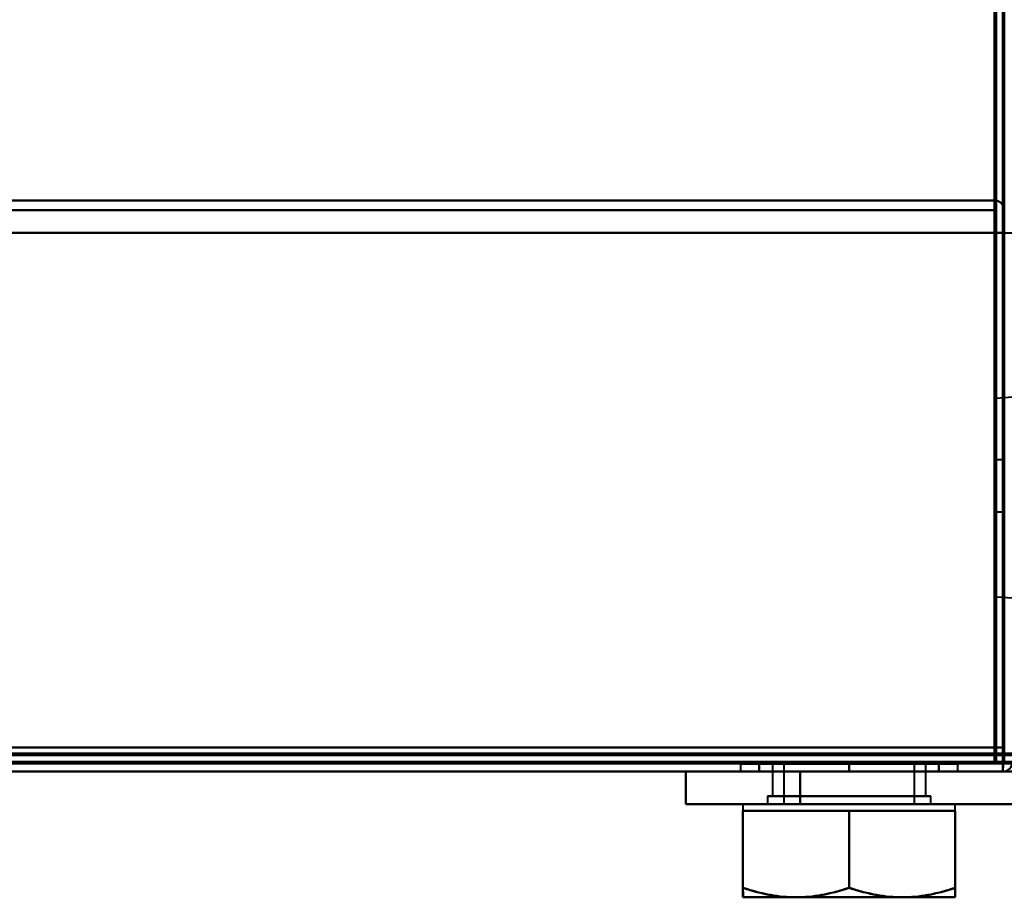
# Model space of a CAD drawing. Header units: millimetres. Extents: x -1352 to 2139, y -120 to 936.
# Tile 39 of 68: x 439 to 499, y 121 to 174. Entities that reach past the tile are written whole.
import ezdxf

# ---------------------------------------------------------------- set-up
doc = ezdxf.new("R2010")
doc.units = ezdxf.units.MM
doc.layers.add('G-IMPT', color=8, linetype='Continuous', lineweight=40)

# ---------------------------------------------------------------- blocks, each defined once
blk = doc.blocks.new('NEXA 400 CALQUES_dwg-748074-Avant')
at = {"layer": 'G-IMPT'}
for p, q in [((498.9, 163.352), (-498.9, 163.352)), ((498.9, 163.352), (498.9, 162.752)), ((498.9, 163.352), (498.9, 162.752)), ((498.9, 162.752), (498.9, 163.352)), ((498.9, 162.752), (498.9, 163.352)), ((499.5, 137.297), (499.5, 153.047)), ((499.5, 137.297), (499.5, 153.047)), ((499.5, 153.047), (499.5, 137.297)), ((499.5, 153.047), (499.5, 137.297)), ((499.5, 145.152), (499.5, 152.267)), ((499.5, 152.267), (499.5, 145.152)), ((500, 151.3), (499, 151.23)), ((499, 151.23), (499, 145.152)), ((499, 145.152), (499, 151.23)), ((499.5, 143.772), (499.5, 147.972)), ((499.5, 143.772), (499.5, 147.972)), ((499.5, 143.772), (499.5, 147.972)), ((499.5, 143.772), (499.5, 147.972)), ((499.5, 147.972), (499.5, 143.772)), ((499.5, 147.972), (499.5, 143.772)), ((499.5, 147.972), (499.5, 143.772)), ((499.5, 147.972), (499.5, 143.772)), ((499.5, 147.472), (499, 147.472)), ((499.5, 147.472), (499, 147.472)), ((499, 144.272), (499, 147.472)), ((499, 144.272), (499, 147.472)), ((499, 144.272), (499, 147.472)), ((499, 144.272), (499, 147.472)), ((499, 147.472), (499, 144.272)), ((499, 147.472), (499, 144.272)), ((499, 147.472), (499, 144.272)), ((499, 147.472), (499, 144.272)), ((499.5, 144.272), (499.5, 147.472)), ((499.5, 145.872), (499.5, 147.472)), ((499.5, 147.472), (499.5, 145.872)), ((499.5, 147.472), (499.5, 145.872)), ((499.5, 144.272), (499.5, 145.872)), ((499.5, 145.872), (499.5, 144.272)), ((499.5, 145.872), (499.5, 144.272)), ((499, 145.152), (499, 139.075)), ((499, 139.075), (499, 145.152)), ((499.5, 138.037), (499.5, 145.152)), ((499.5, 145.152), (499.5, 138.037)), ((499, 144.272), (499.5, 144.272)), ((499, 144.272), (499.5, 144.272)), ((499, 139.075), (500, 139.005)), ((498.9, 129.472), (499.5, 129.472)), ((499.5, 129.472), (498.9, 129.472)), ((498.9, 129.472), (498.9, 128.872)), ((498.9, 128.872), (498.9, 129.472)), ((-498.9, 128.872), (498.9, 128.872)), ((483.35, 128.852), (483.35, 128.372)), ((483.35, 128.852), (483.35, 128.372)), ((483.35, 128.852), (490, 128.852)), ((490, 128.852), (483.35, 128.852)), ((483.35, 128.852), (490, 128.852)), ((490, 128.852), (483.35, 128.852)), ((485.3, 128.852), (485.3, 126.872)), ((485.3, 128.852), (485.3, 126.872)), ((494.07, 128.852), (485.3, 128.852)), ((485.3, 128.852), (490, 128.852)), ((494.07, 128.852), (485.3, 128.852)), ((485.3, 128.852), (490, 128.852)), ((490, 128.852), (485.93, 128.852)), ((490, 128.852), (485.93, 128.852)), ((486, 128.852), (486, 126.372)), ((486, 128.852), (486, 126.372)), ((486, 128.852), (493.464, 128.852)), ((490, 128.852), (486, 128.852)), ((486, 128.852), (493.464, 128.852)), ((490, 128.852), (486, 128.852)), ((486.536, 128.852), (490, 128.852)), ((486.536, 128.852), (490, 128.852)), ((490, 128.852), (496.65, 128.852)), ((496.65, 128.852), (490, 128.852)), ((490, 128.852), (496.65, 128.852)), ((496.65, 128.852), (490, 128.852)), ((494.7, 128.852), (490, 128.852)), ((490, 128.852), (494, 128.852)), ((490, 128.852), (494.7, 128.852)), ((494, 128.852), (490, 128.852)), ((494.7, 128.852), (490, 128.852)), ((490, 128.852), (494, 128.852)), ((490, 128.852), (494.7, 128.852)), ((494, 128.852), (490, 128.852)), ((494, 126.372), (494, 128.852)), ((494, 126.372), (494, 128.852)), ((494.7, 126.872), (494.7, 128.852)), ((494.7, 126.872), (494.7, 128.852)), ((496.65, 128.372), (496.65, 128.852)), ((496.65, 128.372), (496.65, 128.852)), ((500, 128.972), (499.4, 128.972)), ((499.4, 128.372), (499.4, 128.972)), ((499.4, 128.972), (500, 128.972)), ((499.4, 128.972), (499.4, 128.372)), ((499.4, 128.372), (499.4, 128.972)), ((499.4, 128.972), (499.4, 128.372)), ((499.4, 128.372), (499.4, 128.972)), ((499.4, 128.972), (499.4, 128.372)), ((-499.4, 128.372), (499.4, 128.372)), ((-218.4, 128.372), (534.4, 128.372)), ((480, 128.372), (480, 126.372)), ((484.165, 128.372), (480, 128.372)), ((487, 128.372), (480, 128.372)), ((480, 128.372), (487, 128.372)), ((480, 128.372), (484.165, 128.372)), ((483.35, 128.372), (490, 128.372)), ((490, 128.372), (483.35, 128.372)), ((483.35, 128.372), (490, 128.372)), ((490, 128.372), (483.35, 128.372)), ((484.165, 128.372), (487, 128.372)), ((487, 128.372), (484.165, 128.372)), ((490, 128.372), (496.65, 128.372)), ((496.65, 128.372), (490, 128.372)), ((490, 128.372), (496.65, 128.372)), ((496.65, 128.372), (490, 128.372)), ((485, 126.872), (485, 126.372)), ((485, 126.872), (485, 126.372)), ((495, 126.872), (485, 126.872)), ((495, 126.872), (485, 126.872)), ((485, 126.872), (495, 126.872)), ((485, 126.872), (495, 126.872)), ((495, 126.872), (485, 126.872)), ((495, 126.872), (485, 126.872)), ((485, 126.872), (495, 126.872)), ((485, 126.872), (495, 126.872)), ((492.35, 126.872), (485.3, 126.872)), ((485.3, 126.872), (494.07, 126.872)), ((492.35, 126.872), (485.3, 126.872)), ((485.3, 126.872), (494.07, 126.872)), ((485.93, 126.872), (492.35, 126.872)), ((485.93, 126.872), (492.35, 126.872)), ((494.7, 126.872), (487.65, 126.872)), ((494.7, 126.872), (487.65, 126.872)), ((492.35, 126.872), (494.7, 126.872)), ((492.35, 126.872), (494.7, 126.872)), ((495, 126.372), (495, 126.872)), ((495, 126.372), (495, 126.872)), ((487, 126.372), (480, 126.372)), ((480, 126.372), (487, 126.372)), ((480, 126.372), (487, 126.372)), ((487, 126.372), (480, 126.372)), ((483.5, 126.372), (483.5, 125.972)), ((483.5, 126.372), (483.5, 125.972)), ((483.5, 126.372), (493.25, 126.372)), ((483.5, 126.372), (493.25, 126.372)), ((493.25, 126.372), (483.5, 126.372)), ((493.25, 126.372), (483.5, 126.372)), ((485, 126.372), (495, 126.372)), ((485, 126.372), (495, 126.372)), ((495, 126.372), (485, 126.372)), ((495, 126.372), (485, 126.372)), ((485, 126.372), (495, 126.372)), ((485, 126.372), (495, 126.372)), ((495, 126.372), (485, 126.372)), ((495, 126.372), (485, 126.372)), ((486, 126.372), (493.464, 126.372)), ((493.464, 126.372), (486, 126.372)), ((486, 126.372), (493.464, 126.372)), ((493.464, 126.372), (486, 126.372)), ((486.536, 126.372), (494, 126.372)), ((494, 126.372), (486.536, 126.372)), ((486.536, 126.372), (494, 126.372)), ((494, 126.372), (486.536, 126.372)), ((486.75, 126.372), (496.5, 126.372)), ((486.75, 126.372), (496.5, 126.372)), ((496.5, 126.372), (486.75, 126.372)), ((496.5, 126.372), (486.75, 126.372)), ((496.5, 125.972), (496.5, 126.372)), ((496.5, 125.972), (496.5, 126.372)), ((483.5, 125.972), (486.75, 125.972)), ((483.5, 125.972), (486.75, 125.972)), ((483.5, 125.972), (486.75, 125.972)), ((483.5, 125.972), (486.75, 125.972)), ((486.75, 125.972), (483.5, 125.972)), ((486.75, 125.972), (483.5, 125.972)), ((486.75, 125.972), (483.5, 125.972)), ((486.75, 125.972), (483.5, 125.972)), ((486.75, 125.972), (493.25, 125.972)), ((486.75, 125.972), (493.25, 125.972)), ((486.75, 125.972), (493.25, 125.972)), ((486.75, 125.972), (493.25, 125.972)), ((493.25, 125.972), (486.75, 125.972)), ((493.25, 125.972), (486.75, 125.972)), ((493.25, 125.972), (486.75, 125.972)), ((493.25, 125.972), (486.75, 125.972)), ((493.25, 125.972), (496.5, 125.972)), ((493.25, 125.972), (496.5, 125.972)), ((493.25, 125.972), (496.5, 125.972)), ((493.25, 125.972), (496.5, 125.972)), ((496.5, 125.972), (493.25, 125.972)), ((496.5, 125.972), (493.25, 125.972)), ((496.5, 125.972), (493.25, 125.972)), ((496.5, 125.972), (493.25, 125.972)), ((483.5, 120.672), (486.75, 120.672)), ((483.5, 120.672), (486.75, 120.672)), ((483.5, 120.672), (486.75, 120.672)), ((483.5, 120.672), (486.75, 120.672)), ((486.75, 120.672), (483.5, 120.672)), ((486.75, 120.672), (483.5, 120.672)), ((486.75, 120.672), (483.5, 120.672)), ((486.75, 120.672), (483.5, 120.672)), ((486.75, 120.672), (493.25, 120.672)), ((486.75, 120.672), (493.25, 120.672)), ((486.75, 120.672), (493.25, 120.672)), ((486.75, 120.672), (493.25, 120.672)), ((493.25, 120.672), (486.75, 120.672)), ((493.25, 120.672), (486.75, 120.672)), ((493.25, 120.672), (486.75, 120.672)), ((493.25, 120.672), (486.75, 120.672)), ((493.25, 120.672), (496.5, 120.672)), ((493.25, 120.672), (496.5, 120.672)), ((493.25, 120.672), (496.5, 120.672)), ((493.25, 120.672), (496.5, 120.672)), ((496.5, 120.672), (493.25, 120.672)), ((496.5, 120.672), (493.25, 120.672)), ((496.5, 120.672), (493.25, 120.672)), ((496.5, 120.672), (493.25, 120.672))]:
    blk.add_line(p, q, dxfattribs=at)
at = {"layer": 'G-IMPT', "flags": 128}
for points in [[(499.4, 128.972), (499.4, 303.672), (499.4, 478.372), (499.4, 653.072), (499.4, 827.772)], [(499.4, 827.772), (499.4, 653.072), (499.4, 478.372), (499.4, 303.672), (499.4, 128.972)], [(499.4, 128.972), (499.4, 303.672), (499.4, 478.372), (499.4, 653.072), (499.4, 827.772)], [(499.5, 827.772), (499.5, 653.072), (499.5, 478.372), (499.5, 303.672), (499.5, 128.972)], [(498.9, 161.372), (498.9, 327.847), (498.9, 494.322), (498.9, 660.797), (498.9, 827.272)], [(498.9, 827.272), (498.9, 660.797), (498.9, 494.322), (498.9, 327.847), (498.9, 161.372)], [(499, 129.372), (499, 303.872), (499, 478.372), (499, 652.872), (499, 827.372)], [(499, 827.372), (499, 652.872), (499, 478.372), (499, 303.872), (499, 129.372)], [(499, 827.272), (499, 652.822), (499, 478.372), (499, 303.922), (499, 129.472)], [(499, 129.472), (499, 303.922), (499, 478.372), (499, 652.822), (499, 827.272)], [(499.5, 827.272), (499.5, 652.822), (499.5, 478.372), (499.5, 303.922), (499.5, 129.472)], [(499.5, 129.472), (499.5, 303.922), (499.5, 478.372), (499.5, 652.822), (499.5, 827.272)], [(499.5, 129.472), (499.5, 303.922), (499.5, 478.372), (499.5, 652.822), (499.5, 827.272)], [(499.5, 827.272), (499.5, 652.822), (499.5, 478.372), (499.5, 303.922), (499.5, 129.472)], [(499.5, 129.472), (499.5, 303.922), (499.5, 478.372), (499.5, 652.822), (499.5, 827.272)], [(499.5, 827.272), (499.5, 652.822), (499.5, 478.372), (499.5, 303.922), (499.5, 129.472)], [(-498.9, 163.352), (-249.45, 163.352), (0, 163.352), (249.45, 163.352), (498.9, 163.352)], [(498.9, 163.352), (249.45, 163.352), (0, 163.352), (-249.45, 163.352), (-498.9, 163.352)], [(498.9, 163.352), (249.45, 163.352), (0, 163.352), (-249.45, 163.352), (-498.9, 163.352)], [(-498.9, 163.352), (-249.45, 163.352), (0, 163.352), (249.45, 163.352), (498.9, 163.352)], [(498.9, 163.352), (498.9, 163.227), (498.9, 163.102), (498.9, 162.977), (498.9, 162.852)], [(498.9, 162.852), (498.9, 162.977), (498.9, 163.102), (498.9, 163.227), (498.9, 163.352)], [(498.95, 162.852), (498.937, 162.977), (498.925, 163.102), (498.912, 163.227), (498.9, 163.352)], [(498.9, 163.352), (498.912, 163.227), (498.925, 163.102), (498.937, 162.977), (498.95, 162.852)], [(498.9, 129.852), (498.912, 138.102), (498.925, 146.352), (498.937, 154.602), (498.95, 162.852)], [(498.95, 162.852), (498.937, 154.602), (498.925, 146.352), (498.912, 138.102), (498.9, 129.852)], [(498.9, 162.852), (498.9, 154.602), (498.9, 146.352), (498.9, 138.102), (498.9, 129.852)], [(498.9, 129.852), (498.9, 138.102), (498.9, 146.352), (498.9, 154.602), (498.9, 162.852)], [(498.95, 162.852), (498.962, 154.357), (498.975, 145.862), (498.987, 137.367), (499, 128.872)], [(499, 128.872), (498.987, 137.367), (498.975, 145.862), (498.962, 154.357), (498.95, 162.852)], [(499, 129.852), (498.987, 138.102), (498.975, 146.352), (498.962, 154.602), (498.95, 162.852)], [(498.95, 162.852), (498.962, 154.602), (498.975, 146.352), (498.987, 138.102), (499, 129.852)], [(499, 128.872), (499, 137.367), (499, 145.862), (499, 154.357), (499, 162.852)], [(499, 162.852), (499, 154.602), (499, 146.352), (499, 138.102), (499, 129.852)], [(499, 129.852), (499, 138.102), (499, 146.352), (499, 154.602), (499, 162.852)], [(499, 162.852), (499, 154.357), (499, 145.862), (499, 137.367), (499, 128.872)], [(498.9, 162.752), (249.45, 162.752), (0, 162.752), (-249.45, 162.752), (-498.9, 162.752)], [(-498.9, 162.752), (-249.45, 162.752), (0, 162.752), (249.45, 162.752), (498.9, 162.752)], [(-498.9, 162.752), (-249.45, 162.752), (0, 162.752), (249.45, 162.752), (498.9, 162.752)], [(498.9, 162.752), (249.45, 162.752), (0, 162.752), (-249.45, 162.752), (-498.9, 162.752)], [(498.9, 162.752), (498.9, 162.407), (498.9, 162.062), (498.9, 161.717), (498.9, 161.372)], [(498.9, 161.372), (498.9, 161.717), (498.9, 162.062), (498.9, 162.407), (498.9, 162.752)], [(498.9, 162.752), (498.9, 162.407), (498.9, 162.062), (498.9, 161.717), (498.9, 161.372)], [(498.9, 161.372), (498.9, 161.717), (498.9, 162.062), (498.9, 162.407), (498.9, 162.752)], [(499.5, 162.752), (499.5, 162.407), (499.5, 162.062), (499.5, 161.717), (499.5, 161.372)], [(499.5, 161.372), (499.5, 161.717), (499.5, 162.062), (499.5, 162.407), (499.5, 162.752)], [(499.5, 162.752), (499.5, 162.407), (499.5, 162.062), (499.5, 161.717), (499.5, 161.372)], [(-499.4, 161.372), (-249.7, 161.372), (0, 161.372), (249.7, 161.372), (499.4, 161.372)], [(499.4, 161.372), (249.7, 161.372), (0, 161.372), (-249.7, 161.372), (-499.4, 161.372)], [(-498.9, 161.372), (-249.45, 161.372), (0, 161.372), (249.45, 161.372), (498.9, 161.372)], [(498.9, 161.372), (249.45, 161.372), (0, 161.372), (-249.45, 161.372), (-498.9, 161.372)], [(-498.9, 161.372), (-249.45, 161.372), (0, 161.372), (249.45, 161.372), (498.9, 161.372)], [(-498.9, 161.372), (-249.45, 161.372), (0, 161.372), (249.45, 161.372), (498.9, 161.372)], [(498.9, 161.372), (249.45, 161.372), (0, 161.372), (-249.45, 161.372), (-498.9, 161.372)], [(498.9, 161.372), (249.45, 161.372), (0, 161.372), (-249.45, 161.372), (-498.9, 161.372)], [(498.9, 129.852), (498.9, 137.732), (498.9, 145.612), (498.9, 153.492), (498.9, 161.372)], [(498.9, 161.372), (498.9, 153.492), (498.9, 145.612), (498.9, 137.732), (498.9, 129.852)], [(498.9, 161.372), (498.9, 153.397), (498.9, 145.422), (498.9, 137.447), (498.9, 129.472)], [(498.9, 161.372), (499.025, 161.372), (499.15, 161.372), (499.275, 161.372), (499.4, 161.372)], [(499.4, 161.372), (499.275, 161.372), (499.15, 161.372), (499.025, 161.372), (498.9, 161.372)], [(499.4, 161.372), (499.275, 161.372), (499.15, 161.372), (499.025, 161.372), (498.9, 161.372)], [(498.9, 161.372), (498.9, 153.492), (498.9, 145.612), (498.9, 137.732), (498.9, 129.852)], [(498.9, 129.852), (498.9, 137.732), (498.9, 145.612), (498.9, 153.492), (498.9, 161.372)], [(498.9, 161.372), (499.025, 161.372), (499.15, 161.372), (499.275, 161.372), (499.4, 161.372)], [(499.4, 161.372), (499.275, 161.372), (499.15, 161.372), (499.025, 161.372), (498.9, 161.372)], [(498.9, 129.472), (498.9, 137.447), (498.9, 145.422), (498.9, 153.397), (498.9, 161.372)], [(498.9, 161.372), (499.025, 161.372), (499.15, 161.372), (499.275, 161.372), (499.4, 161.372)], [(499.4, 128.972), (499.4, 137.072), (499.4, 145.172), (499.4, 153.272), (499.4, 161.372)], [(499.4, 161.372), (499.4, 153.272), (499.4, 145.172), (499.4, 137.072), (499.4, 128.972)], [(499.4, 128.972), (499.4, 137.072), (499.4, 145.172), (499.4, 153.272), (499.4, 161.372)], [(499.4, 161.372), (499.4, 153.26), (499.4, 145.147), (499.4, 137.035), (499.4, 128.922)], [(499.4, 161.372), (499.4, 153.272), (499.4, 145.172), (499.4, 137.072), (499.4, 128.972)], [(499.4, 128.922), (499.4, 137.035), (499.4, 145.147), (499.4, 153.26), (499.4, 161.372)], [(499.4, 161.372), (499.4, 153.272), (499.4, 145.172), (499.4, 137.072), (499.4, 128.972)], [(499.4, 128.972), (499.4, 137.072), (499.4, 145.172), (499.4, 153.272), (499.4, 161.372)], [(499.5, 161.372), (499.487, 153.26), (499.475, 145.147), (499.462, 137.035), (499.45, 128.922)], [(499.45, 128.922), (499.462, 137.035), (499.475, 145.147), (499.487, 153.26), (499.5, 161.372)], [(499.5, 161.372), (499.5, 153.492), (499.5, 145.612), (499.5, 137.732), (499.5, 129.852)], [(499.5, 129.852), (499.5, 137.732), (499.5, 145.612), (499.5, 153.492), (499.5, 161.372)], [(499.5, 161.372), (499.5, 153.492), (499.5, 145.612), (499.5, 137.732), (499.5, 129.852)], [(499.5, 129.852), (499.5, 137.732), (499.5, 145.612), (499.5, 153.492), (499.5, 161.372)], [(499.5, 161.372), (499.5, 153.272), (499.5, 145.172), (499.5, 137.072), (499.5, 128.972)], [(499.5, 128.972), (499.5, 137.072), (499.5, 145.172), (499.5, 153.272), (499.5, 161.372)], [(499.5, 161.372), (499.625, 161.372), (499.75, 161.372), (499.875, 161.372), (500, 161.372)], [(-498.9, 129.852), (-249.45, 129.852), (0, 129.852), (249.45, 129.852), (498.9, 129.852)], [(498.9, 129.852), (249.45, 129.852), (0, 129.852), (-249.45, 129.852), (-498.9, 129.852)], [(498.9, 129.852), (249.45, 129.852), (0, 129.852), (-249.45, 129.852), (-498.9, 129.852)], [(-498.9, 129.852), (-249.45, 129.852), (0, 129.852), (249.45, 129.852), (498.9, 129.852)], [(-498.9, 129.852), (-249.45, 129.852), (0, 129.852), (249.45, 129.852), (498.9, 129.852)], [(498.9, 129.852), (249.45, 129.852), (0, 129.852), (-249.45, 129.852), (-498.9, 129.852)], [(498.9, 129.852), (249.45, 129.852), (0, 129.852), (-249.45, 129.852), (-498.9, 129.852)], [(-498.9, 129.852), (-249.45, 129.852), (0, 129.852), (249.45, 129.852), (498.9, 129.852)], [(499.5, 129.852), (499.375, 129.852), (499.25, 129.852), (499.125, 129.852), (499, 129.852)], [(499, 129.852), (499.125, 129.852), (499.25, 129.852), (499.375, 129.852), (499.5, 129.852)], [(499.5, 129.852), (499.375, 129.852), (499.25, 129.852), (499.125, 129.852), (499, 129.852)], [(499, 129.852), (499.125, 129.852), (499.25, 129.852), (499.375, 129.852), (499.5, 129.852)], [(-499, 129.372), (-249.5, 129.372), (0, 129.372), (249.5, 129.372), (499, 129.372)], [(499, 129.372), (249.5, 129.372), (0, 129.372), (-249.5, 129.372), (-499, 129.372)], [(498.9, 129.472), (249.45, 129.472), (0, 129.472), (-249.45, 129.472), (-498.9, 129.472)], [(-498.9, 129.472), (-249.45, 129.472), (0, 129.472), (249.45, 129.472), (498.9, 129.472)], [(498.9, 129.372), (249.45, 129.372), (0, 129.372), (-249.45, 129.372), (-498.9, 129.372)], [(-498.9, 129.372), (-249.45, 129.372), (0, 129.372), (249.45, 129.372), (498.9, 129.372)], [(-217.9, 129.472), (-29.95, 129.472), (158, 129.472), (345.95, 129.472), (533.9, 129.472)], [(533.9, 129.472), (345.95, 129.472), (158, 129.472), (-29.95, 129.472), (-217.9, 129.472)], [(-217.9, 129.472), (-29.95, 129.472), (158, 129.472), (345.95, 129.472), (533.9, 129.472)], [(533.9, 129.372), (345.95, 129.372), (158, 129.372), (-29.95, 129.372), (-217.9, 129.372)], [(533.9, 129.372), (345.95, 129.372), (158, 129.372), (-29.95, 129.372), (-217.9, 129.372)], [(-217.9, 129.372), (-29.95, 129.372), (158, 129.372), (345.95, 129.372), (533.9, 129.372)], [(498.9, 129.472), (498.912, 129.472), (498.925, 129.472), (498.937, 129.472), (498.95, 129.472)], [(498.9, 129.422), (498.9, 129.435), (498.9, 129.447), (498.9, 129.46), (498.9, 129.472)], [(498.9, 129.372), (498.9, 129.385), (498.9, 129.397), (498.9, 129.41), (498.9, 129.422)], [(498.95, 129.372), (498.937, 129.372), (498.925, 129.372), (498.912, 129.372), (498.9, 129.372)], [(498.9, 128.872), (498.9, 128.997), (498.9, 129.122), (498.9, 129.247), (498.9, 129.372)], [(498.9, 129.372), (498.9, 129.247), (498.9, 129.122), (498.9, 128.997), (498.9, 128.872)], [(498.95, 129.472), (498.962, 129.472), (498.975, 129.472), (498.987, 129.472), (499, 129.472)], [(499, 129.372), (498.987, 129.372), (498.975, 129.372), (498.962, 129.372), (498.95, 129.372)], [(499, 129.472), (499, 129.46), (499, 129.447), (499, 129.435), (499, 129.422)], [(499, 129.472), (499.125, 129.472), (499.25, 129.472), (499.375, 129.472), (499.5, 129.472)], [(499.5, 129.472), (499.375, 129.472), (499.25, 129.472), (499.125, 129.472), (499, 129.472)], [(499, 129.422), (499, 129.41), (499, 129.397), (499, 129.385), (499, 129.372)], [(499.5, 128.972), (499.5, 129.097), (499.5, 129.222), (499.5, 129.347), (499.5, 129.472)], [(499.5, 129.472), (499.5, 129.347), (499.5, 129.222), (499.5, 129.097), (499.5, 128.972)], [(-499.4, 128.972), (-249.7, 128.972), (0, 128.972), (249.7, 128.972), (499.4, 128.972)], [(499.4, 128.972), (249.7, 128.972), (0, 128.972), (-249.7, 128.972), (-499.4, 128.972)], [(-499.4, 128.972), (-249.7, 128.972), (0, 128.972), (249.7, 128.972), (499.4, 128.972)], [(499.4, 128.972), (249.7, 128.972), (0, 128.972), (-249.7, 128.972), (-499.4, 128.972)], [(499.4, 128.972), (249.7, 128.972), (0, 128.972), (-249.7, 128.972), (-499.4, 128.972)], [(-499.4, 128.972), (-249.7, 128.972), (0, 128.972), (249.7, 128.972), (499.4, 128.972)], [(-499.4, 128.972), (-249.7, 128.972), (0, 128.972), (249.7, 128.972), (499.4, 128.972)], [(-499.4, 128.972), (-249.7, 128.972), (0, 128.972), (249.7, 128.972), (499.4, 128.972)], [(499.4, 128.972), (249.7, 128.972), (0, 128.972), (-249.7, 128.972), (-499.4, 128.972)], [(-499.4, 128.872), (-249.7, 128.872), (0, 128.872), (249.7, 128.872), (499.4, 128.872)], [(499.4, 128.872), (249.7, 128.872), (0, 128.872), (-249.7, 128.872), (-499.4, 128.872)], [(499.4, 128.872), (249.7, 128.872), (0, 128.872), (-249.7, 128.872), (-499.4, 128.872)], [(499, 128.872), (249.5, 128.872), (0, 128.872), (-249.5, 128.872), (-499, 128.872)], [(-499, 128.872), (-249.5, 128.872), (0, 128.872), (249.5, 128.872), (499, 128.872)], [(499, 128.872), (249.5, 128.872), (0, 128.872), (-249.5, 128.872), (-499, 128.872)], [(-499, 128.872), (-249.5, 128.872), (0, 128.872), (249.5, 128.872), (499, 128.872)], [(-498.9, 128.872), (-249.45, 128.872), (0, 128.872), (249.45, 128.872), (498.9, 128.872)], [(498.9, 128.872), (249.45, 128.872), (0, 128.872), (-249.45, 128.872), (-498.9, 128.872)], [(-498.9, 128.872), (-249.45, 128.872), (0, 128.872), (249.45, 128.872), (498.9, 128.872)], [(498.9, 128.872), (249.45, 128.872), (0, 128.872), (-249.45, 128.872), (-498.9, 128.872)], [(-498.9, 128.872), (-249.45, 128.872), (0, 128.872), (249.45, 128.872), (498.9, 128.872)], [(498.9, 128.872), (249.45, 128.872), (0, 128.872), (-249.45, 128.872), (-498.9, 128.872)], [(534.4, 128.972), (346.2, 128.972), (158, 128.972), (-30.2, 128.972), (-218.4, 128.972)], [(534.4, 128.972), (346.2, 128.972), (158, 128.972), (-30.2, 128.972), (-218.4, 128.972)], [(-218.4, 128.972), (-30.2, 128.972), (158, 128.972), (346.2, 128.972), (534.4, 128.972)], [(-218.4, 128.872), (-30.2, 128.872), (158, 128.872), (346.2, 128.872), (534.4, 128.872)], [(533.9, 128.872), (345.95, 128.872), (158, 128.872), (-29.95, 128.872), (-217.9, 128.872)], [(-217.9, 128.872), (-29.95, 128.872), (158, 128.872), (345.95, 128.872), (533.9, 128.872)], [(533.9, 128.872), (345.95, 128.872), (158, 128.872), (-29.95, 128.872), (-217.9, 128.872)], [(-217.9, 128.872), (-29.95, 128.872), (158, 128.872), (345.95, 128.872), (533.9, 128.872)], [(-217.9, 128.872), (-29.95, 128.872), (158, 128.872), (345.95, 128.872), (533.9, 128.872)], [(533.9, 128.872), (345.95, 128.872), (158, 128.872), (-29.95, 128.872), (-217.9, 128.872)], [(490, 128.852), (488.625, 128.852), (487.25, 128.852), (485.875, 128.852), (484.5, 128.852)], [(484.5, 128.852), (485.875, 128.852), (487.25, 128.852), (488.625, 128.852), (490, 128.852)], [(490, 128.852), (488.625, 128.852), (487.25, 128.852), (485.875, 128.852), (484.5, 128.852)], [(484.5, 128.852), (484.5, 128.732), (484.5, 128.612), (484.5, 128.492), (484.5, 128.372)], [(484.5, 128.852), (484.5, 128.732), (484.5, 128.612), (484.5, 128.492), (484.5, 128.372)], [(484.5, 128.372), (484.5, 128.492), (484.5, 128.612), (484.5, 128.732), (484.5, 128.852)], [(484.5, 128.852), (485.875, 128.852), (487.25, 128.852), (488.625, 128.852), (490, 128.852)], [(484.5, 128.372), (484.5, 128.492), (484.5, 128.612), (484.5, 128.732), (484.5, 128.852)], [(490, 128.852), (488.625, 128.852), (487.25, 128.852), (485.875, 128.852), (484.5, 128.852)], [(484.5, 128.852), (485.875, 128.852), (487.25, 128.852), (488.625, 128.852), (490, 128.852)], [(490, 128.852), (488.625, 128.852), (487.25, 128.852), (485.875, 128.852), (484.5, 128.852)], [(484.5, 128.852), (484.5, 128.732), (484.5, 128.612), (484.5, 128.492), (484.5, 128.372)], [(484.5, 128.852), (484.5, 128.732), (484.5, 128.612), (484.5, 128.492), (484.5, 128.372)], [(484.5, 128.372), (484.5, 128.492), (484.5, 128.612), (484.5, 128.732), (484.5, 128.852)], [(484.5, 128.852), (485.875, 128.852), (487.25, 128.852), (488.625, 128.852), (490, 128.852)], [(484.5, 128.372), (484.5, 128.492), (484.5, 128.612), (484.5, 128.732), (484.5, 128.852)], [(490, 128.852), (491.375, 128.852), (492.75, 128.852), (494.125, 128.852), (495.5, 128.852)], [(495.5, 128.852), (494.125, 128.852), (492.75, 128.852), (491.375, 128.852), (490, 128.852)], [(495.5, 128.852), (494.125, 128.852), (492.75, 128.852), (491.375, 128.852), (490, 128.852)], [(490, 128.852), (490, 128.732), (490, 128.612), (490, 128.492), (490, 128.372)], [(490, 128.372), (490, 128.492), (490, 128.612), (490, 128.732), (490, 128.852)], [(490, 128.852), (490, 128.732), (490, 128.612), (490, 128.492), (490, 128.372)], [(490, 128.852), (491.375, 128.852), (492.75, 128.852), (494.125, 128.852), (495.5, 128.852)], [(490, 128.372), (490, 128.492), (490, 128.612), (490, 128.732), (490, 128.852)], [(490, 128.852), (491.375, 128.852), (492.75, 128.852), (494.125, 128.852), (495.5, 128.852)], [(495.5, 128.852), (494.125, 128.852), (492.75, 128.852), (491.375, 128.852), (490, 128.852)], [(495.5, 128.852), (494.125, 128.852), (492.75, 128.852), (491.375, 128.852), (490, 128.852)], [(490, 128.852), (490, 128.732), (490, 128.612), (490, 128.492), (490, 128.372)], [(490, 128.372), (490, 128.492), (490, 128.612), (490, 128.732), (490, 128.852)], [(490, 128.852), (490, 128.732), (490, 128.612), (490, 128.492), (490, 128.372)], [(490, 128.852), (491.375, 128.852), (492.75, 128.852), (494.125, 128.852), (495.5, 128.852)], [(490, 128.372), (490, 128.492), (490, 128.612), (490, 128.732), (490, 128.852)], [(495.5, 128.372), (495.5, 128.492), (495.5, 128.612), (495.5, 128.732), (495.5, 128.852)], [(495.5, 128.852), (495.5, 128.732), (495.5, 128.612), (495.5, 128.492), (495.5, 128.372)], [(495.5, 128.372), (495.5, 128.492), (495.5, 128.612), (495.5, 128.732), (495.5, 128.852)], [(495.5, 128.852), (495.5, 128.732), (495.5, 128.612), (495.5, 128.492), (495.5, 128.372)], [(495.5, 128.372), (495.5, 128.492), (495.5, 128.612), (495.5, 128.732), (495.5, 128.852)], [(495.5, 128.852), (495.5, 128.732), (495.5, 128.612), (495.5, 128.492), (495.5, 128.372)], [(495.5, 128.372), (495.5, 128.492), (495.5, 128.612), (495.5, 128.732), (495.5, 128.852)], [(495.5, 128.852), (495.5, 128.732), (495.5, 128.612), (495.5, 128.492), (495.5, 128.372)], [(498.9, 128.872), (499.025, 128.872), (499.15, 128.872), (499.275, 128.872), (499.4, 128.872)], [(499.4, 128.872), (499.275, 128.872), (499.15, 128.872), (499.025, 128.872), (498.9, 128.872)], [(499.45, 128.972), (499.437, 128.972), (499.425, 128.972), (499.413, 128.972), (499.4, 128.972)], [(499.4, 128.972), (499.4, 128.96), (499.4, 128.947), (499.4, 128.935), (499.4, 128.922)], [(499.4, 128.922), (499.4, 128.785), (499.4, 128.647), (499.4, 128.51), (499.4, 128.372)], [(499.4, 128.372), (499.4, 128.51), (499.4, 128.647), (499.4, 128.785), (499.4, 128.922)], [(499.45, 128.922), (499.437, 128.785), (499.425, 128.647), (499.413, 128.51), (499.4, 128.372)], [(499.4, 128.372), (499.413, 128.51), (499.425, 128.647), (499.437, 128.785), (499.45, 128.922)], [(499.4, 128.922), (499.4, 128.91), (499.4, 128.897), (499.4, 128.885), (499.4, 128.872)], [(499.4, 128.372), (499.4, 128.497), (499.4, 128.622), (499.4, 128.747), (499.4, 128.872)], [(499.4, 128.872), (499.4, 128.747), (499.4, 128.622), (499.4, 128.497), (499.4, 128.372)], [(499.5, 128.972), (499.487, 128.972), (499.475, 128.972), (499.462, 128.972), (499.45, 128.972)], [(499.5, 128.972), (499.625, 128.972), (499.75, 128.972), (499.875, 128.972), (500, 128.972)], [(499.4, 128.372), (249.7, 128.372), (0, 128.372), (-249.7, 128.372), (-499.4, 128.372)], [(-499.4, 128.372), (-249.7, 128.372), (0, 128.372), (249.7, 128.372), (499.4, 128.372)], [(534.4, 128.372), (346.2, 128.372), (158, 128.372), (-30.2, 128.372), (-218.4, 128.372)], [(-218.4, 128.372), (-30.2, 128.372), (158, 128.372), (346.2, 128.372), (534.4, 128.372)], [(534.4, 128.372), (346.2, 128.372), (158, 128.372), (-30.2, 128.372), (-218.4, 128.372)], [(-218.4, 128.372), (-30.2, 128.372), (158, 128.372), (346.2, 128.372), (534.4, 128.372)], [(484.165, 128.372), (458.441, 128.372), (432.717, 128.372), (406.993, 128.372), (381.27, 128.372)], [(381.27, 128.372), (406.993, 128.372), (432.717, 128.372), (458.441, 128.372), (484.165, 128.372)], [(385.434, 128.372), (409.076, 128.372), (432.717, 128.372), (456.359, 128.372), (480, 128.372)], [(480, 128.372), (456.359, 128.372), (432.717, 128.372), (409.076, 128.372), (385.434, 128.372)], [(480, 128.372), (456.359, 128.372), (432.717, 128.372), (409.076, 128.372), (385.434, 128.372)], [(385.434, 128.372), (409.076, 128.372), (432.717, 128.372), (456.359, 128.372), (480, 128.372)], [(480, 126.372), (480, 126.872), (480, 127.372), (480, 127.872), (480, 128.372)], [(499.4, 128.372), (494.55, 128.372), (489.7, 128.372), (484.85, 128.372), (480, 128.372)], [(480, 126.372), (480, 126.872), (480, 127.372), (480, 127.872), (480, 128.372)], [(480, 128.372), (480, 127.872), (480, 127.372), (480, 126.872), (480, 126.372)], [(480, 128.372), (484.85, 128.372), (489.7, 128.372), (494.55, 128.372), (499.4, 128.372)], [(480, 128.372), (480, 127.872), (480, 127.372), (480, 126.872), (480, 126.372)], [(499.4, 128.372), (494.55, 128.372), (489.7, 128.372), (484.85, 128.372), (480, 128.372)], [(480, 128.372), (484.85, 128.372), (489.7, 128.372), (494.55, 128.372), (499.4, 128.372)], [(484.165, 128.372), (487.973, 128.372), (491.782, 128.372), (495.591, 128.372), (499.4, 128.372)], [(499.4, 128.372), (495.591, 128.372), (491.782, 128.372), (487.973, 128.372), (484.165, 128.372)], [(484.5, 128.372), (485.875, 128.372), (487.25, 128.372), (488.625, 128.372), (490, 128.372)], [(490, 128.372), (488.625, 128.372), (487.25, 128.372), (485.875, 128.372), (484.5, 128.372)], [(490, 128.372), (488.625, 128.372), (487.25, 128.372), (485.875, 128.372), (484.5, 128.372)], [(484.5, 128.372), (485.875, 128.372), (487.25, 128.372), (488.625, 128.372), (490, 128.372)], [(484.5, 128.372), (485.875, 128.372), (487.25, 128.372), (488.625, 128.372), (490, 128.372)], [(490, 128.372), (488.625, 128.372), (487.25, 128.372), (485.875, 128.372), (484.5, 128.372)], [(490, 128.372), (488.625, 128.372), (487.25, 128.372), (485.875, 128.372), (484.5, 128.372)], [(484.5, 128.372), (485.875, 128.372), (487.25, 128.372), (488.625, 128.372), (490, 128.372)], [(499.4, 128.372), (496.3, 128.372), (493.2, 128.372), (490.1, 128.372), (487, 128.372)], [(487, 128.372), (487, 127.872), (487, 127.372), (487, 126.872), (487, 126.372)], [(510.233, 128.372), (504.425, 128.372), (498.616, 128.372), (492.808, 128.372), (487, 128.372)], [(487, 128.372), (487, 127.872), (487, 127.372), (487, 126.872), (487, 126.372)], [(487, 126.372), (487, 126.872), (487, 127.372), (487, 127.872), (487, 128.372)], [(487, 126.372), (487, 126.872), (487, 127.372), (487, 127.872), (487, 128.372)], [(487, 128.372), (490.1, 128.372), (493.2, 128.372), (496.3, 128.372), (499.4, 128.372)], [(487, 128.372), (492.808, 128.372), (498.616, 128.372), (504.425, 128.372), (510.233, 128.372)], [(490, 128.372), (491.375, 128.372), (492.75, 128.372), (494.125, 128.372), (495.5, 128.372)], [(495.5, 128.372), (494.125, 128.372), (492.75, 128.372), (491.375, 128.372), (490, 128.372)], [(495.5, 128.372), (494.125, 128.372), (492.75, 128.372), (491.375, 128.372), (490, 128.372)], [(490, 128.372), (491.375, 128.372), (492.75, 128.372), (494.125, 128.372), (495.5, 128.372)], [(490, 128.372), (491.375, 128.372), (492.75, 128.372), (494.125, 128.372), (495.5, 128.372)], [(495.5, 128.372), (494.125, 128.372), (492.75, 128.372), (491.375, 128.372), (490, 128.372)], [(495.5, 128.372), (494.125, 128.372), (492.75, 128.372), (491.375, 128.372), (490, 128.372)], [(490, 128.372), (491.375, 128.372), (492.75, 128.372), (494.125, 128.372), (495.5, 128.372)], [(499.4, 128.372), (500.05, 128.372), (500.7, 128.372), (501.35, 128.372), (502, 128.372)], [(502, 128.372), (501.35, 128.372), (500.7, 128.372), (500.05, 128.372), (499.4, 128.372)], [(510.233, 126.372), (504.425, 126.372), (498.616, 126.372), (492.808, 126.372), (487, 126.372)], [(487, 126.372), (492.808, 126.372), (498.616, 126.372), (504.425, 126.372), (510.233, 126.372)], [(487, 126.372), (492.808, 126.372), (498.616, 126.372), (504.425, 126.372), (510.233, 126.372)], [(510.233, 126.372), (504.425, 126.372), (498.616, 126.372), (492.808, 126.372), (487, 126.372)], [(486.75, 125.972), (485.937, 125.972), (485.125, 125.972), (484.312, 125.972), (483.5, 125.972)], [(483.5, 125.972), (483.5, 124.792), (483.5, 123.613), (483.5, 122.433), (483.5, 121.253)], [(483.5, 121.253), (483.5, 122.433), (483.5, 123.613), (483.5, 124.792), (483.5, 125.972)], [(483.5, 125.972), (483.5, 124.792), (483.5, 123.613), (483.5, 122.433), (483.5, 121.253)], [(483.5, 121.253), (483.5, 122.433), (483.5, 123.613), (483.5, 124.792), (483.5, 125.972)], [(483.5, 125.972), (484.312, 125.972), (485.125, 125.972), (485.937, 125.972), (486.75, 125.972)], [(486.75, 125.972), (485.937, 125.972), (485.125, 125.972), (484.312, 125.972), (483.5, 125.972)], [(483.5, 125.972), (483.5, 124.792), (483.5, 123.613), (483.5, 122.433), (483.5, 121.253)], [(483.5, 121.253), (483.5, 122.433), (483.5, 123.613), (483.5, 124.792), (483.5, 125.972)], [(483.5, 125.972), (483.5, 124.792), (483.5, 123.613), (483.5, 122.433), (483.5, 121.253)], [(483.5, 121.253), (483.5, 122.433), (483.5, 123.613), (483.5, 124.792), (483.5, 125.972)], [(483.5, 125.972), (484.312, 125.972), (485.125, 125.972), (485.937, 125.972), (486.75, 125.972)], [(483.5, 125.972), (484.312, 125.972), (485.125, 125.972), (485.937, 125.972), (486.75, 125.972)], [(486.75, 125.972), (485.937, 125.972), (485.125, 125.972), (484.312, 125.972), (483.5, 125.972)], [(483.5, 125.972), (484.312, 125.972), (485.125, 125.972), (485.937, 125.972), (486.75, 125.972)], [(486.75, 125.972), (485.937, 125.972), (485.125, 125.972), (484.312, 125.972), (483.5, 125.972)], [(490, 125.972), (489.187, 125.972), (488.375, 125.972), (487.562, 125.972), (486.75, 125.972)], [(486.75, 125.972), (487.562, 125.972), (488.375, 125.972), (489.187, 125.972), (490, 125.972)], [(490, 125.972), (489.187, 125.972), (488.375, 125.972), (487.562, 125.972), (486.75, 125.972)], [(486.75, 125.972), (487.562, 125.972), (488.375, 125.972), (489.187, 125.972), (490, 125.972)], [(486.75, 125.972), (487.562, 125.972), (488.375, 125.972), (489.187, 125.972), (490, 125.972)], [(490, 125.972), (489.187, 125.972), (488.375, 125.972), (487.562, 125.972), (486.75, 125.972)], [(486.75, 125.972), (487.562, 125.972), (488.375, 125.972), (489.187, 125.972), (490, 125.972)], [(490, 125.972), (489.187, 125.972), (488.375, 125.972), (487.562, 125.972), (486.75, 125.972)], [(493.25, 125.972), (492.437, 125.972), (491.625, 125.972), (490.812, 125.972), (490, 125.972)], [(490, 125.972), (490, 124.792), (490, 123.613), (490, 122.433), (490, 121.253)], [(490, 121.253), (490, 122.433), (490, 123.613), (490, 124.792), (490, 125.972)], [(490, 125.972), (490, 124.792), (490, 123.613), (490, 122.433), (490, 121.253)], [(490, 121.253), (490, 122.433), (490, 123.613), (490, 124.792), (490, 125.972)], [(490, 125.972), (490.812, 125.972), (491.625, 125.972), (492.437, 125.972), (493.25, 125.972)], [(493.25, 125.972), (492.437, 125.972), (491.625, 125.972), (490.812, 125.972), (490, 125.972)], [(490, 125.972), (490, 124.792), (490, 123.613), (490, 122.433), (490, 121.253)], [(490, 121.253), (490, 122.433), (490, 123.613), (490, 124.792), (490, 125.972)], [(490, 125.972), (490, 124.792), (490, 123.613), (490, 122.433), (490, 121.253)], [(490, 121.253), (490, 122.433), (490, 123.613), (490, 124.792), (490, 125.972)], [(490, 125.972), (490.812, 125.972), (491.625, 125.972), (492.437, 125.972), (493.25, 125.972)], [(490, 125.972), (490.812, 125.972), (491.625, 125.972), (492.437, 125.972), (493.25, 125.972)], [(493.25, 125.972), (492.437, 125.972), (491.625, 125.972), (490.812, 125.972), (490, 125.972)], [(490, 125.972), (490.812, 125.972), (491.625, 125.972), (492.437, 125.972), (493.25, 125.972)], [(493.25, 125.972), (492.437, 125.972), (491.625, 125.972), (490.812, 125.972), (490, 125.972)], [(496.5, 125.972), (495.687, 125.972), (494.875, 125.972), (494.062, 125.972), (493.25, 125.972)], [(493.25, 125.972), (494.062, 125.972), (494.875, 125.972), (495.687, 125.972), (496.5, 125.972)], [(496.5, 125.972), (495.687, 125.972), (494.875, 125.972), (494.062, 125.972), (493.25, 125.972)], [(493.25, 125.972), (494.062, 125.972), (494.875, 125.972), (495.687, 125.972), (496.5, 125.972)], [(496.5, 125.972), (495.687, 125.972), (494.875, 125.972), (494.062, 125.972), (493.25, 125.972)], [(493.25, 125.972), (494.062, 125.972), (494.875, 125.972), (495.687, 125.972), (496.5, 125.972)], [(496.5, 125.972), (495.687, 125.972), (494.875, 125.972), (494.062, 125.972), (493.25, 125.972)], [(493.25, 125.972), (494.062, 125.972), (494.875, 125.972), (495.687, 125.972), (496.5, 125.972)], [(496.5, 121.253), (496.5, 122.433), (496.5, 123.613), (496.5, 124.792), (496.5, 125.972)], [(496.5, 125.972), (496.5, 124.792), (496.5, 123.613), (496.5, 122.433), (496.5, 121.253)], [(496.5, 121.253), (496.5, 122.433), (496.5, 123.613), (496.5, 124.792), (496.5, 125.972)], [(496.5, 125.972), (496.5, 124.792), (496.5, 123.613), (496.5, 122.433), (496.5, 121.253)], [(496.5, 121.253), (496.5, 122.433), (496.5, 123.613), (496.5, 124.792), (496.5, 125.972)], [(496.5, 125.972), (496.5, 124.792), (496.5, 123.613), (496.5, 122.433), (496.5, 121.253)], [(496.5, 121.253), (496.5, 122.433), (496.5, 123.613), (496.5, 124.792), (496.5, 125.972)], [(496.5, 125.972), (496.5, 124.792), (496.5, 123.613), (496.5, 122.433), (496.5, 121.253)]]:
    blk.add_lwpolyline(points, dxfattribs=at)
at = {"layer": 'G-IMPT'}
for centre, start, end in [((498.9, 162.752), 360, 90), ((498.9, 162.752), 0, 90), ((498.9, 162.752), 360, 90), ((498.9, 162.752), 360, 90), ((499.4, 128.972), 270, 360), ((499.4, 128.972), 270, 360), ((499.4, 128.972), 270, 0), ((499.4, 128.972), 270, 0)]:
    blk.add_arc(centre, 0.6, start, end, dxfattribs=at)
for points, knots in [([(483.5, 121.253), (483.499, 121.153), (483.503, 120.979), (483.506, 120.74), (483.502, 120.671), (483.5, 120.672)], [0, 0, 0, 0, 0.25, 0.5, 1, 1, 1, 1]), ([(483.5, 120.672), (483.502, 120.671), (483.506, 120.74), (483.503, 120.979), (483.499, 121.153), (483.5, 121.253)], [0, 0, 0, 0, 0.5, 0.75, 1, 1, 1, 1]), ([(483.5, 121.253), (483.499, 121.153), (483.503, 120.979), (483.506, 120.74), (483.502, 120.671), (483.5, 120.672)], [0, 0, 0, 0, 0.25, 0.5, 1, 1, 1, 1]), ([(483.5, 120.672), (483.502, 120.671), (483.506, 120.74), (483.503, 120.979), (483.499, 121.153), (483.5, 121.253)], [0, 0, 0, 0, 0.5, 0.75, 1, 1, 1, 1]), ([(486.75, 120.672), (486.228, 120.671), (485.466, 120.74), (484.38, 120.979), (483.801, 121.153), (483.5, 121.253)], [0, 0, 0, 0, 0.5, 0.75, 1, 1, 1, 1]), ([(483.5, 121.253), (483.801, 121.153), (484.38, 120.979), (485.466, 120.74), (486.228, 120.671), (486.75, 120.672)], [0, 0, 0, 0, 0.25, 0.5, 1, 1, 1, 1]), ([(486.75, 120.672), (486.228, 120.671), (485.466, 120.74), (484.38, 120.979), (483.801, 121.153), (483.5, 121.253)], [0, 0, 0, 0, 0.5, 0.75, 1, 1, 1, 1]), ([(483.5, 121.253), (483.801, 121.153), (484.38, 120.979), (485.466, 120.74), (486.228, 120.671), (486.75, 120.672)], [0, 0, 0, 0, 0.25, 0.5, 1, 1, 1, 1]), ([(490, 121.253), (489.698, 121.153), (489.123, 120.979), (488.04, 120.74), (487.274, 120.671), (486.75, 120.672)], [0, 0, 0, 0, 0.25, 0.5, 1, 1, 1, 1]), ([(486.75, 120.672), (487.274, 120.671), (488.04, 120.74), (489.123, 120.979), (489.698, 121.153), (490, 121.253)], [0, 0, 0, 0, 0.5, 0.75, 1, 1, 1, 1]), ([(490, 121.253), (489.698, 121.153), (489.123, 120.979), (488.04, 120.74), (487.274, 120.671), (486.75, 120.672)], [0, 0, 0, 0, 0.25, 0.5, 1, 1, 1, 1]), ([(486.75, 120.672), (487.274, 120.671), (488.04, 120.74), (489.123, 120.979), (489.698, 121.153), (490, 121.253)], [0, 0, 0, 0, 0.5, 0.75, 1, 1, 1, 1]), ([(493.25, 120.672), (492.726, 120.671), (491.96, 120.74), (490.877, 120.979), (490.302, 121.153), (490, 121.253)], [0, 0, 0, 0, 0.5, 0.75, 1, 1, 1, 1]), ([(490, 121.253), (490.302, 121.153), (490.877, 120.979), (491.96, 120.74), (492.726, 120.671), (493.25, 120.672)], [0, 0, 0, 0, 0.25, 0.5, 1, 1, 1, 1]), ([(493.25, 120.672), (492.726, 120.671), (491.96, 120.74), (490.877, 120.979), (490.302, 121.153), (490, 121.253)], [0, 0, 0, 0, 0.5, 0.75, 1, 1, 1, 1]), ([(490, 121.253), (490.302, 121.153), (490.877, 120.979), (491.96, 120.74), (492.726, 120.671), (493.25, 120.672)], [0, 0, 0, 0, 0.25, 0.5, 1, 1, 1, 1]), ([(496.5, 121.253), (496.199, 121.153), (495.62, 120.979), (494.534, 120.74), (493.772, 120.671), (493.25, 120.672)], [0, 0, 0, 0, 0.25, 0.5, 1, 1, 1, 1]), ([(493.25, 120.672), (493.772, 120.671), (494.534, 120.74), (495.62, 120.979), (496.199, 121.153), (496.5, 121.253)], [0, 0, 0, 0, 0.5, 0.75, 1, 1, 1, 1]), ([(496.5, 121.253), (496.199, 121.153), (495.62, 120.979), (494.534, 120.74), (493.772, 120.671), (493.25, 120.672)], [0, 0, 0, 0, 0.25, 0.5, 1, 1, 1, 1]), ([(493.25, 120.672), (493.772, 120.671), (494.534, 120.74), (495.62, 120.979), (496.199, 121.153), (496.5, 121.253)], [0, 0, 0, 0, 0.5, 0.75, 1, 1, 1, 1]), ([(496.5, 120.672), (496.498, 120.671), (496.494, 120.74), (496.497, 120.979), (496.501, 121.153), (496.5, 121.253)], [0, 0, 0, 0, 0.5, 0.75, 1, 1, 1, 1]), ([(496.5, 121.253), (496.501, 121.153), (496.497, 120.979), (496.494, 120.74), (496.498, 120.671), (496.5, 120.672)], [0, 0, 0, 0, 0.25, 0.5, 1, 1, 1, 1]), ([(496.5, 120.672), (496.498, 120.671), (496.494, 120.74), (496.497, 120.979), (496.501, 121.153), (496.5, 121.253)], [0, 0, 0, 0, 0.5, 0.75, 1, 1, 1, 1]), ([(496.5, 121.253), (496.501, 121.153), (496.497, 120.979), (496.494, 120.74), (496.498, 120.671), (496.5, 120.672)], [0, 0, 0, 0, 0.25, 0.5, 1, 1, 1, 1])]:
    blk.add_open_spline(points, degree=3, knots=knots, dxfattribs=at)
for points in [[(483.5, 121.253), (484.097, 121.054), (485.204, 120.766), (486.233, 120.673), (486.75, 120.672)], [(483.5, 120.672), (483.5, 120.673), (483.5, 120.766), (483.5, 121.054), (483.5, 121.253)], [(483.5, 121.253), (483.5, 121.054), (483.5, 120.766), (483.5, 120.673), (483.5, 120.672)], [(486.75, 120.672), (486.233, 120.673), (485.204, 120.766), (484.097, 121.054), (483.5, 121.253)], [(483.5, 121.253), (484.097, 121.054), (485.204, 120.766), (486.233, 120.673), (486.75, 120.672)], [(483.5, 120.672), (483.5, 120.673), (483.5, 120.766), (483.5, 121.054), (483.5, 121.253)], [(483.5, 121.253), (483.5, 121.054), (483.5, 120.766), (483.5, 120.673), (483.5, 120.672)], [(486.75, 120.672), (486.233, 120.673), (485.204, 120.766), (484.097, 121.054), (483.5, 121.253)], [(486.75, 120.672), (487.267, 120.673), (488.296, 120.766), (489.403, 121.054), (490, 121.253)], [(490, 121.253), (489.403, 121.054), (488.296, 120.766), (487.267, 120.673), (486.75, 120.672)], [(486.75, 120.672), (487.267, 120.673), (488.296, 120.766), (489.403, 121.054), (490, 121.253)], [(490, 121.253), (489.403, 121.054), (488.296, 120.766), (487.267, 120.673), (486.75, 120.672)], [(490, 121.253), (490.597, 121.054), (491.704, 120.766), (492.733, 120.673), (493.25, 120.672)], [(493.25, 120.672), (492.733, 120.673), (491.704, 120.766), (490.597, 121.054), (490, 121.253)], [(490, 121.253), (490.597, 121.054), (491.704, 120.766), (492.733, 120.673), (493.25, 120.672)], [(493.25, 120.672), (492.733, 120.673), (491.704, 120.766), (490.597, 121.054), (490, 121.253)], [(493.25, 120.672), (493.767, 120.673), (494.796, 120.766), (495.903, 121.054), (496.5, 121.253)], [(496.5, 121.253), (495.903, 121.054), (494.796, 120.766), (493.767, 120.673), (493.25, 120.672)], [(493.25, 120.672), (493.767, 120.673), (494.796, 120.766), (495.903, 121.054), (496.5, 121.253)], [(496.5, 121.253), (495.903, 121.054), (494.796, 120.766), (493.767, 120.673), (493.25, 120.672)], [(496.5, 121.253), (496.5, 121.054), (496.5, 120.766), (496.5, 120.673), (496.5, 120.672)], [(496.5, 120.672), (496.5, 120.673), (496.5, 120.766), (496.5, 121.054), (496.5, 121.253)], [(496.5, 121.253), (496.5, 121.054), (496.5, 120.766), (496.5, 120.673), (496.5, 120.672)], [(496.5, 120.672), (496.5, 120.673), (496.5, 120.766), (496.5, 121.054), (496.5, 121.253)]]:
    blk.add_open_spline(points, degree=3, dxfattribs=at)

msp = doc.modelspace()

# ---------------------------------------------------------------- linework, layer by layer
at = {"color": 94, "lineweight": 30}
for p, q in [((609.6, 128.372), (-609.6, 128.372)), ((-609.6, 128.372), (609.6, 128.372))]:
    msp.add_line(p, q, dxfattribs=at)

# ---------------------------------------------------------------- block references
at = {"layer": 'G-IMPT'}
msp.add_blockref('NEXA 400 CALQUES_dwg-748074-Avant', (0, 0), dxfattribs=at)

doc.saveas('drawing.dxf')
